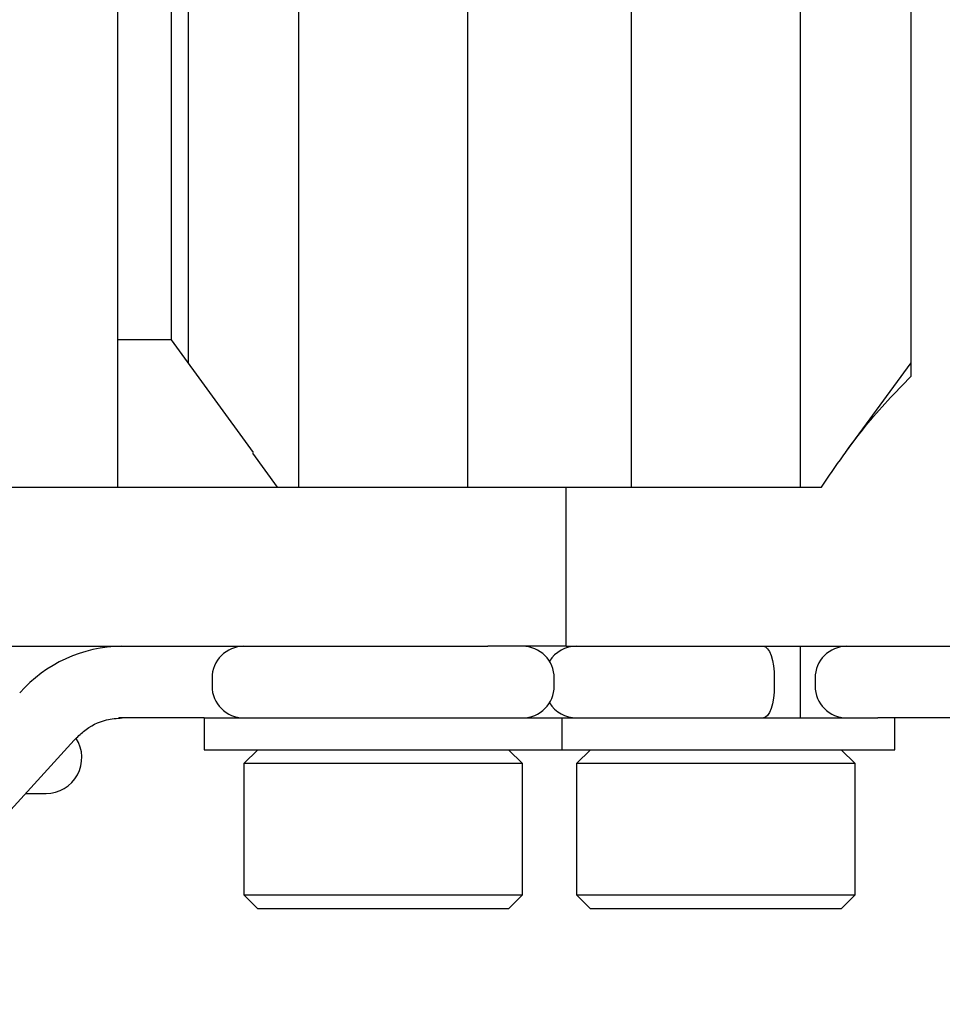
# Model space of a CAD drawing. Header units: millimetres. Extents: x 5 to 414, y 6 to 290.
# Tile 39 of 107: x 197.22 to 201.85, y 156.64 to 161.59. Entities that reach past the tile are written whole.
import ezdxf

# ---------------------------------------------------------------- set-up
doc = ezdxf.new("R2010")
doc.units = ezdxf.units.MM
doc.layers.add('SLD-0', color=7, linetype='Continuous')
doc.styles.add('SLDTEXTSTYLE0', font='TXT', dxfattribs={"width": 0.605})
doc.dimstyles.new('SLDDIMSTYLE2', dxfattribs={"dimtxt": 3.5, "dimasz": 3.5, "dimexe": 0, "dimexo": 0.0625, "dimgap": 0.875, "dimtad": 1, "dimlfac": 5, "dimrnd": 1e-09, "dimzin": 12, "dimdsep": 46, "dimtxsty": 'SLDTEXTSTYLE0', "dimsah": 1, "dimcen": 0.09, "dimadec": 0, "dimazin": 3, "dimtfac": 1, "dimtofl": 0, "dimtmove": 0, "dimatfit": 3, "dimfxl": 1, "dimfrac": 2, "dimtolj": 1, "dimtzin": 12, "dimarcsym": 0})

# ---------------------------------------------------------------- blocks, each defined once
blk = doc.blocks.new('_D_11')
at = {"layer": 'SLD-0'}
for p, q in [((221.7776, 166.5436), (221.7776, 139.5466)), ((175.0776, 151.6436), (175.0776, 139.5466)), ((175.0776, 140.5466), (221.7776, 140.5466))]:
    blk.add_line(p, q, dxfattribs=at)
for points in [[(175.0776, 140.5466), (178.5776, 140.0866), (178.5776, 141.0066)], [(221.7776, 140.5466), (218.2776, 141.0066), (218.2776, 140.0866)]]:
    blk.add_solid(points, dxfattribs=at)
at = {"layer": 'SLD-0', "insert": (192.4119, 145.0583), "char_height": 3.5, "attachment_point": 1, "style": 'SLDTEXTSTYLE0'}
blk.add_mtext('233,5', dxfattribs=at)

msp = doc.modelspace()

# ---------------------------------------------------------------- linework, layer by layer
at = {"color": 7, "linetype": 'Continuous', "lineweight": 25}
for p, q in [((197.7085, 159.2436), (197.7085, 165.2436)), ((198.6164, 163.8996), (198.6164, 159.2436)), ((199.4672, 159.2436), (199.4672, 163.8996)), ((200.2879, 163.8996), (200.2879, 159.2436)), ((201.1387, 159.2436), (201.1387, 163.8996)), ((201.6931, 163.5905), (201.6931, 159.7997)), ((198.062, 163.3878), (198.062, 159.8678)), ((197.9776, 159.9836), (197.9776, 163.0436)), ((197.9776, 159.9836), (197.7085, 159.9836)), ((198.391, 159.4171), (197.9776, 159.9836)), ((201.6931, 159.8678), (201.3641, 159.4171)), ((198.5112, 159.2436), (198.3872, 159.4151)), ((195.6803, 159.2436), (199.5674, 159.2436)), ((199.5674, 159.2436), (199.9622, 159.2436)), ((199.9622, 158.4436), (199.9622, 159.2436)), ((199.9622, 159.2436), (201.2439, 159.2436)), ((187.7273, 158.4436), (199.5674, 158.4436)), ((199.9622, 158.4436), (199.5674, 158.4436)), ((199.9622, 158.4436), (204.891, 158.4436)), ((201.1387, 158.0836), (201.1387, 158.4436)), ((198.1818, 158.2836), (198.1818, 158.2436)), ((199.9018, 158.2436), (199.9018, 158.2836)), ((201.0075, 158.2836), (201.0075, 158.2436)), ((201.2122, 158.2836), (201.2122, 158.2436)), ((198.1119, 158.0836), (197.713, 158.0836)), ((198.1418, 158.0836), (198.1119, 158.0836)), ((198.1418, 158.0836), (198.1418, 157.9236)), ((198.1418, 158.0836), (198.9277, 158.0836)), ((198.9277, 158.0836), (199.9418, 158.0836)), ((199.9418, 157.9236), (199.9418, 158.0836)), ((199.9418, 158.0836), (200.7099, 158.0836)), ((200.7099, 158.0836), (201.5272, 158.0836)), ((201.6263, 158.0836), (201.5272, 158.0836)), ((201.6133, 157.9236), (201.6133, 158.0836)), ((202.0252, 158.0836), (201.6263, 158.0836)), ((197.1375, 157.5836), (197.4896, 157.9721)), ((198.1418, 157.9236), (198.9277, 157.9236)), ((198.4118, 157.9236), (198.3418, 157.8536)), ((198.9277, 157.9236), (199.9418, 157.9236)), ((199.7418, 157.8536), (199.6718, 157.9236)), ((199.9418, 157.9236), (200.7099, 157.9236)), ((200.0833, 157.9236), (200.0133, 157.8536)), ((200.7099, 157.9236), (201.6133, 157.9236)), ((201.4133, 157.8536), (201.3433, 157.9236)), ((198.3418, 157.8536), (198.3418, 157.1936)), ((199.3122, 157.8536), (198.3418, 157.8536)), ((199.7418, 157.8536), (199.3122, 157.8536)), ((199.7418, 157.1936), (199.7418, 157.8536)), ((200.0133, 157.8536), (200.0133, 157.1936)), ((201.4133, 157.8536), (200.0133, 157.8536)), ((201.4133, 157.1936), (201.4133, 157.8536)), ((197.2462, 157.7036), (197.3476, 157.7036)), ((198.3418, 157.1936), (198.4118, 157.1236)), ((198.3418, 157.1936), (199.3122, 157.1936)), ((199.3122, 157.1936), (199.7418, 157.1936)), ((199.6718, 157.1236), (199.7418, 157.1936)), ((200.0133, 157.1936), (200.0833, 157.1236)), ((200.0133, 157.1936), (201.4133, 157.1936)), ((201.3433, 157.1236), (201.4133, 157.1936)), ((199.2852, 157.1236), (198.4118, 157.1236)), ((199.6718, 157.1236), (199.2852, 157.1236)), ((201.3433, 157.1236), (200.0833, 157.1236))]:
    msp.add_line(p, q, dxfattribs=at)
at = {"color": 7, "linetype": 'Continuous', "lineweight": 25, "flags": 128}
for points in [[(200.9527, 158.4436), (200.9634, 158.4405), (200.9737, 158.4314), (200.9831, 158.4166), (200.9914, 158.3968), (200.9982, 158.3725), (201.0033, 158.3448), (201.0064, 158.3148), (201.0075, 158.2836)], [(201.0075, 158.2436), (201.0064, 158.2124), (201.0033, 158.1824), (200.9982, 158.1547), (200.9914, 158.1305), (200.9831, 158.1106), (200.9737, 158.0958), (200.9634, 158.0867), (200.9527, 158.0836)]]:
    msp.add_lwpolyline(points, dxfattribs=at)
at = {"color": 7, "linetype": 'Continuous', "lineweight": 25}
for centre, radius, start, end in [((197.7349, 157.7507), 0.693, 90.5633, 138.5608), ((198.3418, 158.2836), 0.16, 90, 180), ((199.7418, 158.2836), 0.16, 0, 90), ((200.0133, 158.2836), 0.16, 90, 148.0447), ((201.3722, 158.2836), 0.16, 90, 180), ((198.3418, 158.2436), 0.16, 180, 270), ((199.7418, 158.2436), 0.16, 270, 0), ((201.3722, 158.2436), 0.16, 180, 270), ((200.0133, 158.2436), 0.16, 211.9553, 270), ((197.3476, 157.8836), 0.18, 270, 32.5657)]:
    msp.add_arc(centre, radius, start, end, dxfattribs=at)
for points, knots in [([(201.2439, 159.2436), (201.3166, 159.3494), (201.4624, 159.5617), (201.616, 159.7202), (201.6931, 159.7997)], [0, 0, 0, 0, 0.498421, 1, 1, 1, 1]), ([(197.4896, 157.9721), (197.5049, 157.9873), (197.5524, 158.0343), (197.6362, 158.0761), (197.7035, 158.0815), (197.7299, 158.0836)], [0, 0, 0, 0, 0.222982, 0.694701, 1, 1, 1, 1])]:
    msp.add_open_spline(points, degree=3, knots=knots, dxfattribs=at)

# ---------------------------------------------------------------- dimensions: what is measured, and where the dimension line sits
at = {"layer": 'SLD-0'}
dim = msp.add_linear_dim(base=(221.7776, 140.5466), p1=(175.0776, 151.6436), p2=(221.7776, 166.5436), dimstyle='SLDDIMSTYLE2', dxfattribs=at)
dim.commit()
dim.dimension.update_dxf_attribs({"geometry": '_D_11', "text_midpoint": (198.4276, 140.5466), "dimtype": 160})

doc.saveas('drawing.dxf')
